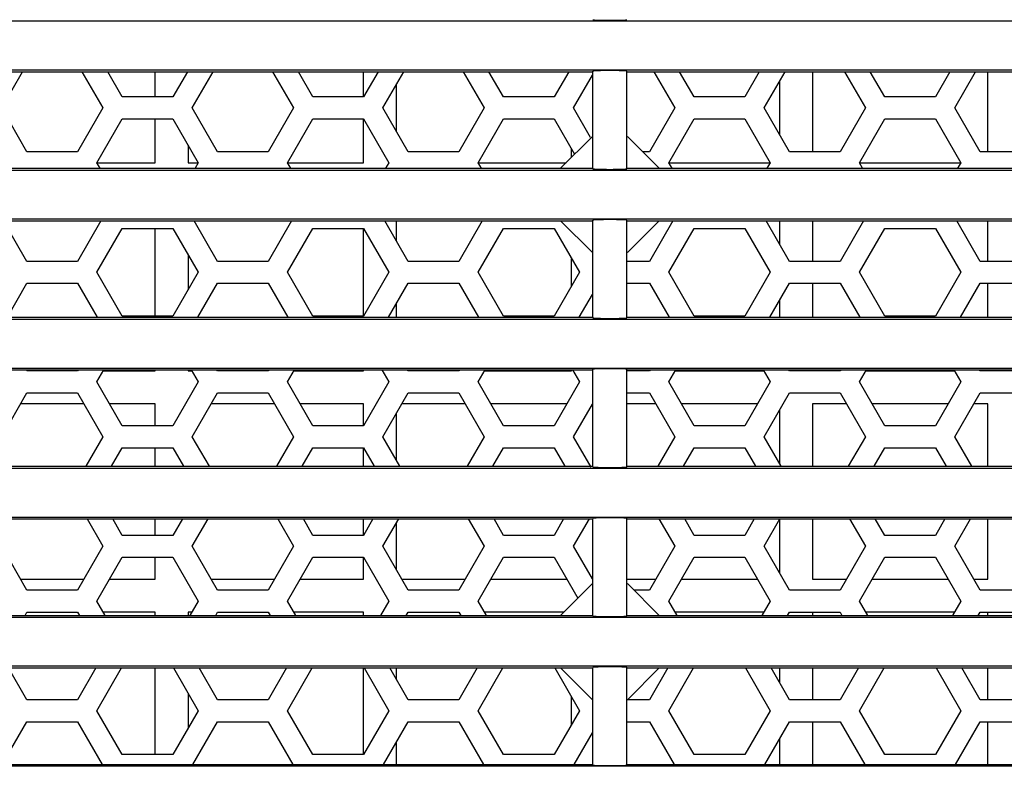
# Model space of a CAD drawing. Header units: millimetres. Extents: x 2431 to 3770, y -315 to 702.
# Tile 26 of 44: x 2875 to 2920, y -191 to -157. Entities that reach past the tile are written whole.
import ezdxf

# ---------------------------------------------------------------- set-up
doc = ezdxf.new("R2010")
doc.units = ezdxf.units.MM
doc.header["$LTSCALE"] = 65.395
for name, color, linetype in [('62SR-6K0FP10DXF_CONTINUOUS_LINE', 7, 'CONTINUOUS'), ('62SR-6K0RP10DXF_CONTINUOUS_LINE', 7, 'CONTINUOUS'), ('63FP-AG11570DXF_CONTINUOUS_LINE', 7, 'CONTINUOUS')]:
    doc.layers.add(name, color=color, linetype=linetype)

msp = doc.modelspace()

# ---------------------------------------------------------------- linework, layer by layer
at = {"layer": '62SR-6K0FP10DXF_CONTINUOUS_LINE', "color": 3, "linetype": 'Continuous'}
for p, q in [((2874.134, -161.005), (2875.086, -159.355)), ((2877.8, -159.355), (2878.753, -161.005)), ((2879.639, -160.505), (2878.975, -159.355)), ((2882.612, -159.355), (2881.948, -160.505)), ((2882.834, -161.005), (2883.786, -159.355)), ((2886.5, -159.355), (2887.453, -161.005)), ((2888.339, -160.505), (2887.675, -159.355)), ((2891.312, -159.355), (2890.648, -160.505)), ((2891.534, -161.005), (2892.486, -159.355)), ((2895.2, -159.355), (2896.153, -161.005)), ((2897.039, -160.505), (2896.375, -159.355)), ((2900.012, -159.355), (2899.348, -160.505)), ((2900.234, -161.005), (2901.093, -159.517)), ((2903.9, -159.355), (2904.853, -161.005)), ((2905.739, -160.505), (2905.075, -159.355)), ((2908.712, -159.355), (2908.048, -160.505)), ((2908.934, -161.005), (2909.886, -159.355)), ((2912.6, -159.355), (2913.553, -161.005)), ((2914.439, -160.505), (2913.775, -159.355)), ((2917.412, -159.355), (2916.748, -160.505)), ((2917.634, -161.005), (2918.586, -159.355)), ((2881.948, -160.505), (2879.639, -160.505)), ((2890.648, -160.505), (2888.339, -160.505)), ((2899.348, -160.505), (2897.039, -160.505)), ((2908.048, -160.505), (2905.739, -160.505)), ((2916.748, -160.505), (2914.439, -160.505)), ((2875.289, -163.005), (2874.134, -161.005)), ((2878.753, -161.005), (2877.598, -163.005)), ((2883.989, -163.005), (2882.834, -161.005)), ((2887.453, -161.005), (2886.298, -163.005)), ((2892.689, -163.005), (2891.534, -161.005)), ((2896.153, -161.005), (2894.998, -163.005)), ((2901.012, -162.353), (2900.234, -161.005)), ((2904.853, -161.005), (2903.698, -163.005)), ((2910.089, -163.005), (2908.934, -161.005)), ((2913.553, -161.005), (2912.398, -163.005)), ((2918.789, -163.005), (2917.634, -161.005)), ((2878.484, -163.505), (2879.639, -161.505)), ((2879.639, -161.505), (2881.948, -161.505)), ((2881.948, -161.505), (2883.103, -163.505)), ((2887.184, -163.505), (2888.339, -161.505)), ((2888.339, -161.505), (2890.648, -161.505)), ((2890.648, -161.505), (2891.803, -163.505)), ((2895.884, -163.505), (2897.039, -161.505)), ((2897.039, -161.505), (2899.348, -161.505)), ((2899.348, -161.505), (2900.28, -163.119)), ((2904.584, -163.505), (2905.739, -161.505)), ((2905.739, -161.505), (2908.048, -161.505)), ((2908.048, -161.505), (2909.203, -163.505)), ((2913.284, -163.505), (2914.439, -161.505)), ((2914.439, -161.505), (2916.748, -161.505)), ((2916.748, -161.505), (2917.903, -163.505)), ((2901.093, -162.305), (2899.643, -163.755)), ((2904.143, -163.755), (2902.693, -162.305)), ((2877.598, -163.005), (2875.289, -163.005)), ((2886.298, -163.005), (2883.989, -163.005)), ((2894.998, -163.005), (2892.689, -163.005)), ((2903.698, -163.005), (2903.393, -163.005)), ((2912.398, -163.005), (2910.089, -163.005)), ((2921.098, -163.005), (2918.789, -163.005)), ((2878.628, -163.755), (2878.484, -163.505)), ((2883.103, -163.505), (2882.958, -163.755)), ((2887.328, -163.755), (2887.184, -163.505)), ((2891.803, -163.505), (2891.658, -163.755)), ((2896.028, -163.755), (2895.884, -163.505)), ((2904.728, -163.755), (2904.584, -163.505)), ((2909.203, -163.505), (2909.058, -163.755)), ((2913.428, -163.755), (2913.284, -163.505)), ((2917.903, -163.505), (2917.758, -163.755)), ((2875.289, -168.005), (2874.22, -166.155)), ((2878.666, -166.155), (2877.598, -168.005)), ((2883.989, -168.005), (2882.92, -166.155)), ((2887.366, -166.155), (2886.298, -168.005)), ((2892.689, -168.005), (2891.62, -166.155)), ((2896.066, -166.155), (2894.998, -168.005)), ((2899.643, -166.155), (2901.093, -167.605)), ((2902.693, -167.605), (2904.143, -166.155)), ((2904.766, -166.155), (2903.698, -168.005)), ((2910.089, -168.005), (2909.02, -166.155)), ((2913.466, -166.155), (2912.398, -168.005)), ((2918.789, -168.005), (2917.72, -166.155)), ((2878.484, -168.505), (2879.639, -166.505)), ((2879.639, -166.505), (2881.948, -166.505)), ((2881.948, -166.505), (2883.103, -168.505)), ((2887.184, -168.505), (2888.339, -166.505)), ((2888.339, -166.505), (2890.648, -166.505)), ((2890.648, -166.505), (2891.803, -168.505)), ((2895.884, -168.505), (2897.039, -166.505)), ((2897.039, -166.505), (2899.348, -166.505)), ((2899.348, -166.505), (2900.503, -168.505)), ((2904.584, -168.505), (2905.739, -166.505)), ((2905.739, -166.505), (2908.048, -166.505)), ((2908.048, -166.505), (2909.203, -168.505)), ((2913.284, -168.505), (2914.439, -166.505)), ((2914.439, -166.505), (2916.748, -166.505)), ((2916.748, -166.505), (2917.903, -168.505)), ((2877.598, -168.005), (2875.289, -168.005)), ((2886.298, -168.005), (2883.989, -168.005)), ((2894.998, -168.005), (2892.689, -168.005)), ((2903.698, -168.005), (2902.693, -168.005)), ((2912.398, -168.005), (2910.089, -168.005)), ((2921.098, -168.005), (2918.789, -168.005)), ((2879.639, -170.505), (2878.484, -168.505)), ((2883.103, -168.505), (2881.948, -170.505)), ((2888.339, -170.505), (2887.184, -168.505)), ((2891.803, -168.505), (2890.648, -170.505)), ((2897.039, -170.505), (2895.884, -168.505)), ((2900.503, -168.505), (2899.348, -170.505)), ((2905.739, -170.505), (2904.584, -168.505)), ((2909.203, -168.505), (2908.048, -170.505)), ((2914.439, -170.505), (2913.284, -168.505)), ((2917.903, -168.505), (2916.748, -170.505)), ((2874.394, -170.555), (2875.289, -169.005)), ((2875.289, -169.005), (2877.598, -169.005)), ((2877.598, -169.005), (2878.493, -170.555)), ((2883.094, -170.555), (2883.989, -169.005)), ((2883.989, -169.005), (2886.298, -169.005)), ((2886.298, -169.005), (2887.193, -170.555)), ((2891.794, -170.555), (2892.689, -169.005)), ((2892.689, -169.005), (2894.998, -169.005)), ((2894.998, -169.005), (2895.893, -170.555)), ((2902.693, -169.005), (2903.698, -169.005)), ((2903.698, -169.005), (2904.593, -170.555)), ((2909.194, -170.555), (2910.089, -169.005)), ((2910.089, -169.005), (2912.398, -169.005)), ((2912.398, -169.005), (2913.293, -170.555)), ((2917.894, -170.555), (2918.789, -169.005)), ((2918.789, -169.005), (2921.098, -169.005)), ((2900.494, -170.555), (2901.093, -169.517)), ((2881.948, -170.505), (2879.639, -170.505)), ((2890.648, -170.505), (2888.339, -170.505)), ((2899.348, -170.505), (2897.039, -170.505)), ((2908.048, -170.505), (2905.739, -170.505)), ((2916.748, -170.505), (2914.439, -170.505)), ((2875.289, -173.005), (2875.26, -172.955)), ((2877.598, -173.005), (2875.289, -173.005)), ((2877.627, -172.955), (2877.598, -173.005)), ((2878.484, -173.505), (2878.801, -172.955)), ((2882.785, -172.955), (2883.103, -173.505)), ((2883.989, -173.005), (2883.96, -172.955)), ((2886.298, -173.005), (2883.989, -173.005)), ((2886.327, -172.955), (2886.298, -173.005)), ((2887.184, -173.505), (2887.501, -172.955)), ((2891.485, -172.955), (2891.803, -173.505)), ((2892.689, -173.005), (2892.66, -172.955)), ((2894.998, -173.005), (2892.689, -173.005)), ((2895.027, -172.955), (2894.998, -173.005)), ((2895.884, -173.505), (2896.201, -172.955)), ((2900.185, -172.955), (2900.503, -173.505)), ((2903.698, -173.005), (2902.693, -173.005)), ((2903.727, -172.955), (2903.698, -173.005)), ((2904.584, -173.505), (2904.901, -172.955)), ((2908.885, -172.955), (2909.203, -173.505)), ((2910.089, -173.005), (2910.06, -172.955)), ((2912.398, -173.005), (2910.089, -173.005)), ((2912.427, -172.955), (2912.398, -173.005)), ((2913.284, -173.505), (2913.601, -172.955)), ((2917.585, -172.955), (2917.903, -173.505)), ((2918.789, -173.005), (2918.76, -172.955)), ((2921.098, -173.005), (2918.789, -173.005)), ((2879.639, -175.505), (2878.484, -173.505)), ((2883.103, -173.505), (2881.948, -175.505)), ((2888.339, -175.505), (2887.184, -173.505)), ((2891.803, -173.505), (2890.648, -175.505)), ((2897.039, -175.505), (2895.884, -173.505)), ((2900.503, -173.505), (2899.348, -175.505)), ((2905.739, -175.505), (2904.584, -173.505)), ((2909.203, -173.505), (2908.048, -175.505)), ((2914.439, -175.505), (2913.284, -173.505)), ((2917.903, -173.505), (2916.748, -175.505)), ((2874.134, -176.005), (2875.289, -174.005)), ((2875.289, -174.005), (2877.598, -174.005)), ((2877.598, -174.005), (2878.753, -176.005)), ((2882.834, -176.005), (2883.989, -174.005)), ((2883.989, -174.005), (2886.298, -174.005)), ((2886.298, -174.005), (2887.453, -176.005)), ((2891.534, -176.005), (2892.689, -174.005)), ((2892.689, -174.005), (2894.998, -174.005)), ((2894.998, -174.005), (2896.153, -176.005)), ((2902.693, -174.005), (2903.698, -174.005)), ((2903.698, -174.005), (2904.853, -176.005)), ((2908.934, -176.005), (2910.089, -174.005)), ((2910.089, -174.005), (2912.398, -174.005)), ((2912.398, -174.005), (2913.553, -176.005)), ((2917.634, -176.005), (2918.789, -174.005)), ((2918.789, -174.005), (2921.098, -174.005)), ((2900.234, -176.005), (2901.093, -174.517)), ((2881.948, -175.505), (2879.639, -175.505)), ((2890.648, -175.505), (2888.339, -175.505)), ((2899.348, -175.505), (2897.039, -175.505)), ((2908.048, -175.505), (2905.739, -175.505)), ((2916.748, -175.505), (2914.439, -175.505)), ((2878.753, -176.005), (2877.973, -177.355)), ((2883.613, -177.355), (2882.834, -176.005)), ((2887.453, -176.005), (2886.673, -177.355)), ((2892.313, -177.355), (2891.534, -176.005)), ((2896.153, -176.005), (2895.373, -177.355)), ((2901.033, -177.39), (2900.234, -176.005)), ((2904.853, -176.005), (2904.073, -177.355)), ((2909.713, -177.355), (2908.934, -176.005)), ((2913.553, -176.005), (2912.773, -177.355)), ((2918.413, -177.355), (2917.634, -176.005)), ((2879.148, -177.355), (2879.639, -176.505)), ((2879.639, -176.505), (2881.948, -176.505)), ((2881.948, -176.505), (2882.439, -177.355)), ((2887.848, -177.355), (2888.339, -176.505)), ((2888.339, -176.505), (2890.648, -176.505)), ((2890.648, -176.505), (2891.139, -177.355)), ((2896.548, -177.355), (2897.039, -176.505)), ((2897.039, -176.505), (2899.348, -176.505)), ((2899.348, -176.505), (2899.839, -177.355)), ((2905.248, -177.355), (2905.739, -176.505)), ((2905.739, -176.505), (2908.048, -176.505)), ((2908.048, -176.505), (2908.539, -177.355)), ((2913.948, -177.355), (2914.439, -176.505)), ((2914.439, -176.505), (2916.748, -176.505)), ((2916.748, -176.505), (2917.239, -177.355)), ((2878.031, -179.755), (2878.753, -181.005)), ((2879.639, -180.505), (2879.206, -179.755)), ((2882.381, -179.755), (2881.948, -180.505)), ((2882.834, -181.005), (2883.556, -179.755)), ((2886.731, -179.755), (2887.453, -181.005)), ((2888.339, -180.505), (2887.906, -179.755)), ((2891.081, -179.755), (2890.648, -180.505)), ((2891.534, -181.005), (2892.256, -179.755)), ((2895.431, -179.755), (2896.153, -181.005)), ((2897.039, -180.505), (2896.606, -179.755)), ((2899.781, -179.755), (2899.348, -180.505)), ((2900.234, -181.005), (2900.956, -179.755)), ((2904.131, -179.755), (2904.853, -181.005)), ((2905.739, -180.505), (2905.306, -179.755)), ((2908.481, -179.755), (2908.048, -180.505)), ((2908.934, -181.005), (2909.656, -179.755)), ((2912.831, -179.755), (2913.553, -181.005)), ((2914.439, -180.505), (2914.006, -179.755)), ((2917.181, -179.755), (2916.748, -180.505)), ((2917.634, -181.005), (2918.356, -179.755)), ((2881.948, -180.505), (2879.639, -180.505)), ((2890.648, -180.505), (2888.339, -180.505)), ((2899.348, -180.505), (2897.039, -180.505)), ((2908.048, -180.505), (2905.739, -180.505)), ((2916.748, -180.505), (2914.439, -180.505)), ((2875.289, -183.005), (2874.134, -181.005)), ((2878.753, -181.005), (2877.598, -183.005)), ((2883.989, -183.005), (2882.834, -181.005)), ((2887.453, -181.005), (2886.298, -183.005)), ((2892.689, -183.005), (2891.534, -181.005)), ((2896.153, -181.005), (2894.998, -183.005)), ((2901.093, -182.494), (2900.234, -181.005)), ((2904.853, -181.005), (2903.698, -183.005)), ((2910.089, -183.005), (2908.934, -181.005)), ((2913.553, -181.005), (2912.398, -183.005)), ((2918.789, -183.005), (2917.634, -181.005)), ((2878.484, -183.505), (2879.639, -181.505)), ((2879.639, -181.505), (2881.948, -181.505)), ((2881.948, -181.505), (2883.103, -183.505)), ((2887.184, -183.505), (2888.339, -181.505)), ((2888.339, -181.505), (2890.648, -181.505)), ((2890.648, -181.505), (2891.803, -183.505)), ((2895.884, -183.505), (2897.039, -181.505)), ((2897.039, -181.505), (2899.348, -181.505)), ((2899.348, -181.505), (2900.426, -183.373)), ((2904.584, -183.505), (2905.739, -181.505)), ((2905.739, -181.505), (2908.048, -181.505)), ((2908.048, -181.505), (2909.203, -183.505)), ((2913.284, -183.505), (2914.439, -181.505)), ((2914.439, -181.505), (2916.748, -181.505)), ((2916.748, -181.505), (2917.903, -183.505)), ((2901.093, -182.705), (2899.643, -184.155)), ((2904.143, -184.155), (2902.693, -182.705)), ((2877.598, -183.005), (2875.289, -183.005)), ((2886.298, -183.005), (2883.989, -183.005)), ((2894.998, -183.005), (2892.689, -183.005)), ((2903.698, -183.005), (2902.993, -183.005)), ((2912.398, -183.005), (2910.089, -183.005)), ((2921.098, -183.005), (2918.789, -183.005)), ((2878.859, -184.155), (2878.484, -183.505)), ((2883.103, -183.505), (2882.727, -184.155)), ((2887.559, -184.155), (2887.184, -183.505)), ((2891.803, -183.505), (2891.427, -184.155)), ((2896.259, -184.155), (2895.884, -183.505)), ((2904.959, -184.155), (2904.584, -183.505)), ((2909.203, -183.505), (2908.827, -184.155)), ((2913.659, -184.155), (2913.284, -183.505)), ((2917.903, -183.505), (2917.527, -184.155)), ((2875.202, -184.155), (2875.289, -184.005)), ((2875.289, -184.005), (2877.598, -184.005)), ((2877.598, -184.005), (2877.685, -184.155)), ((2883.902, -184.155), (2883.989, -184.005)), ((2883.989, -184.005), (2886.298, -184.005)), ((2886.298, -184.005), (2886.385, -184.155)), ((2892.602, -184.155), (2892.689, -184.005)), ((2892.689, -184.005), (2894.998, -184.005)), ((2894.998, -184.005), (2895.085, -184.155)), ((2910.002, -184.155), (2910.089, -184.005)), ((2910.089, -184.005), (2912.398, -184.005)), ((2912.398, -184.005), (2912.485, -184.155)), ((2918.702, -184.155), (2918.789, -184.005)), ((2918.789, -184.005), (2921.098, -184.005)), ((2875.289, -188.005), (2874.451, -186.555)), ((2878.435, -186.555), (2877.598, -188.005)), ((2878.484, -188.505), (2879.61, -186.555)), ((2881.977, -186.555), (2883.103, -188.505)), ((2883.989, -188.005), (2883.151, -186.555)), ((2887.135, -186.555), (2886.298, -188.005)), ((2887.184, -188.505), (2888.31, -186.555)), ((2890.677, -186.555), (2891.803, -188.505)), ((2892.689, -188.005), (2891.851, -186.555)), ((2895.835, -186.555), (2894.998, -188.005)), ((2895.884, -188.505), (2897.01, -186.555)), ((2899.377, -186.555), (2900.503, -188.505)), ((2899.643, -186.555), (2901.093, -188.005)), ((2902.693, -188.005), (2904.143, -186.555)), ((2904.535, -186.555), (2903.698, -188.005)), ((2904.584, -188.505), (2905.71, -186.555)), ((2908.077, -186.555), (2909.203, -188.505)), ((2910.089, -188.005), (2909.251, -186.555)), ((2913.235, -186.555), (2912.398, -188.005)), ((2913.284, -188.505), (2914.41, -186.555)), ((2916.777, -186.555), (2917.903, -188.505)), ((2918.789, -188.005), (2917.951, -186.555)), ((2877.598, -188.005), (2875.289, -188.005)), ((2886.298, -188.005), (2883.989, -188.005)), ((2894.998, -188.005), (2892.689, -188.005)), ((2903.698, -188.005), (2902.693, -188.005)), ((2912.398, -188.005), (2910.089, -188.005)), ((2921.098, -188.005), (2918.789, -188.005)), ((2879.639, -190.505), (2878.484, -188.505)), ((2883.103, -188.505), (2881.948, -190.505)), ((2888.339, -190.505), (2887.184, -188.505)), ((2891.803, -188.505), (2890.648, -190.505)), ((2897.039, -190.505), (2895.884, -188.505)), ((2900.503, -188.505), (2899.348, -190.505)), ((2905.739, -190.505), (2904.584, -188.505)), ((2909.203, -188.505), (2908.048, -190.505)), ((2914.439, -190.505), (2913.284, -188.505)), ((2917.903, -188.505), (2916.748, -190.505)), ((2874.163, -190.955), (2875.289, -189.005)), ((2875.289, -189.005), (2877.598, -189.005)), ((2877.598, -189.005), (2878.724, -190.955)), ((2882.863, -190.955), (2883.989, -189.005)), ((2883.989, -189.005), (2886.298, -189.005)), ((2886.298, -189.005), (2887.424, -190.955)), ((2891.563, -190.955), (2892.689, -189.005)), ((2892.689, -189.005), (2894.998, -189.005)), ((2894.998, -189.005), (2896.124, -190.955)), ((2902.693, -189.005), (2903.698, -189.005)), ((2903.698, -189.005), (2904.824, -190.955)), ((2908.963, -190.955), (2910.089, -189.005)), ((2910.089, -189.005), (2912.398, -189.005)), ((2912.398, -189.005), (2913.524, -190.955)), ((2917.663, -190.955), (2918.789, -189.005)), ((2918.789, -189.005), (2921.098, -189.005)), ((2900.263, -190.955), (2901.093, -189.517)), ((2881.948, -190.505), (2879.639, -190.505)), ((2890.648, -190.505), (2888.339, -190.505)), ((2899.348, -190.505), (2897.039, -190.505)), ((2908.048, -190.505), (2905.739, -190.505)), ((2916.748, -190.505), (2914.439, -190.505))]:
    msp.add_line(p, q, dxfattribs=at)
at = {"layer": '62SR-6K0RP10DXF_CONTINUOUS_LINE', "color": 7, "linetype": 'Continuous'}
for p, q in [((2881.143, -160.505), (2881.143, -159.355)), ((2890.643, -160.505), (2890.643, -159.355)), ((2911.143, -159.355), (2911.143, -163.005)), ((2919.143, -163.005), (2919.143, -159.355)), ((2892.143, -159.95), (2892.143, -162.061)), ((2909.643, -162.234), (2909.643, -159.777)), ((2881.143, -163.505), (2881.143, -161.505)), ((2890.643, -163.505), (2890.643, -161.505)), ((2882.643, -162.71), (2882.643, -163.505)), ((2900.143, -163.255), (2900.143, -162.883)), ((2878.484, -163.505), (2881.143, -163.505)), ((2882.643, -163.505), (2883.103, -163.505)), ((2887.184, -163.505), (2890.643, -163.505)), ((2895.884, -163.505), (2899.893, -163.505)), ((2904.584, -163.505), (2909.203, -163.505)), ((2913.284, -163.505), (2917.903, -163.505)), ((2892.143, -166.155), (2892.143, -167.061)), ((2909.643, -167.234), (2909.643, -166.155)), ((2911.143, -166.155), (2911.143, -168.005)), ((2919.143, -168.005), (2919.143, -166.155)), ((2881.143, -170.505), (2881.143, -166.505)), ((2890.643, -170.505), (2890.643, -166.505)), ((2882.643, -167.71), (2882.643, -169.301)), ((2900.143, -169.128), (2900.143, -167.883)), ((2911.143, -169.005), (2911.143, -170.555)), ((2919.143, -170.555), (2919.143, -169.005)), ((2909.643, -170.555), (2909.643, -169.777)), ((2892.143, -169.95), (2892.143, -170.555)), ((2878.773, -173.005), (2881.143, -173.005)), ((2881.143, -173.005), (2881.143, -172.955)), ((2882.643, -172.955), (2882.643, -173.005)), ((2882.643, -173.005), (2882.814, -173.005)), ((2887.473, -173.005), (2890.643, -173.005)), ((2890.643, -173.005), (2890.643, -172.955)), ((2896.173, -173.005), (2900.143, -173.005)), ((2900.143, -173.005), (2900.143, -172.955)), ((2904.873, -173.005), (2908.914, -173.005)), ((2913.573, -173.005), (2917.614, -173.005)), ((2877.887, -174.505), (2875, -174.505)), ((2881.143, -174.505), (2879.061, -174.505)), ((2881.143, -175.505), (2881.143, -174.505)), ((2886.587, -174.505), (2883.7, -174.505)), ((2890.643, -174.505), (2887.761, -174.505)), ((2890.643, -175.505), (2890.643, -174.505)), ((2895.287, -174.505), (2892.4, -174.505)), ((2899.925, -174.505), (2896.461, -174.505)), ((2903.987, -174.505), (2902.693, -174.505)), ((2908.625, -174.505), (2905.161, -174.505)), ((2909.643, -177.234), (2909.643, -174.777)), ((2912.687, -174.505), (2911.143, -174.505)), ((2911.143, -174.505), (2911.143, -177.355)), ((2917.325, -174.505), (2913.861, -174.505)), ((2919.143, -174.505), (2918.5, -174.505)), ((2919.143, -177.355), (2919.143, -174.505)), ((2892.143, -174.95), (2892.143, -177.061)), ((2881.143, -177.355), (2881.143, -176.505)), ((2890.643, -177.355), (2890.643, -176.505)), ((2881.143, -180.505), (2881.143, -179.755)), ((2890.643, -180.505), (2890.643, -179.755)), ((2892.143, -179.95), (2892.143, -182.061)), ((2909.643, -182.234), (2909.643, -179.755)), ((2911.143, -179.755), (2911.143, -182.505)), ((2919.143, -182.505), (2919.143, -179.755)), ((2881.143, -182.505), (2881.143, -181.505)), ((2890.643, -182.505), (2890.643, -181.505)), ((2875, -182.505), (2877.887, -182.505)), ((2879.061, -182.505), (2881.143, -182.505)), ((2883.7, -182.505), (2886.587, -182.505)), ((2887.761, -182.505), (2890.643, -182.505)), ((2892.4, -182.505), (2895.287, -182.505)), ((2896.461, -182.505), (2899.925, -182.505)), ((2902.693, -182.505), (2903.987, -182.505)), ((2905.161, -182.505), (2908.625, -182.505)), ((2911.143, -182.505), (2912.687, -182.505)), ((2913.861, -182.505), (2917.325, -182.505)), ((2918.5, -182.505), (2919.143, -182.505)), ((2881.143, -184.005), (2878.773, -184.005)), ((2881.143, -184.155), (2881.143, -184.005)), ((2882.814, -184.005), (2882.643, -184.005)), ((2882.643, -184.005), (2882.643, -184.155)), ((2890.643, -184.005), (2887.473, -184.005)), ((2890.643, -184.155), (2890.643, -184.005)), ((2899.793, -184.005), (2896.173, -184.005)), ((2908.914, -184.005), (2904.873, -184.005)), ((2911.143, -184.005), (2911.143, -184.155)), ((2917.614, -184.005), (2913.573, -184.005)), ((2919.143, -184.155), (2919.143, -184.005)), ((2881.143, -190.505), (2881.143, -186.555)), ((2890.643, -190.505), (2890.643, -186.555)), ((2892.143, -186.555), (2892.143, -187.061)), ((2909.643, -187.234), (2909.643, -186.555)), ((2911.143, -186.555), (2911.143, -188.005)), ((2919.143, -188.005), (2919.143, -186.555)), ((2882.643, -187.71), (2882.643, -189.301)), ((2900.143, -189.128), (2900.143, -187.883)), ((2911.143, -189.005), (2911.143, -190.955)), ((2919.143, -190.955), (2919.143, -189.005)), ((2892.143, -189.95), (2892.143, -190.955)), ((2909.643, -190.955), (2909.643, -189.777))]:
    msp.add_line(p, q, dxfattribs=at)
at = {"layer": '63FP-AG11570DXF_CONTINUOUS_LINE', "color": 7, "linetype": 'Continuous'}
for p, q in [((2772.809, -157.04), (2936.302, -157.04)), ((2772.809, -159.271), (2936.302, -159.271)), ((2836.693, -159.355), (2901.093, -159.355)), ((2901.12, -163.782), (2901.12, -159.329)), ((2902.667, -163.782), (2902.667, -159.329)), ((2902.693, -159.355), (2936.387, -159.355)), ((2772.809, -163.84), (2936.302, -163.84)), ((2836.693, -163.755), (2901.093, -163.755)), ((2902.693, -163.755), (2936.387, -163.755)), ((2772.809, -166.071), (2936.302, -166.071)), ((2836.693, -166.155), (2901.093, -166.155)), ((2901.12, -170.582), (2901.12, -166.129)), ((2902.667, -170.582), (2902.667, -166.129)), ((2902.693, -166.155), (2936.387, -166.155)), ((2772.809, -170.64), (2936.302, -170.64)), ((2836.693, -170.555), (2901.093, -170.555)), ((2902.693, -170.555), (2936.387, -170.555)), ((2772.809, -172.871), (2936.302, -172.871)), ((2836.693, -172.955), (2901.093, -172.955)), ((2901.12, -177.382), (2901.12, -172.929)), ((2902.667, -177.382), (2902.667, -172.929)), ((2902.693, -172.955), (2936.387, -172.955)), ((2772.809, -177.44), (2936.302, -177.44)), ((2836.693, -177.355), (2901.093, -177.355)), ((2902.693, -177.355), (2936.387, -177.355)), ((2772.809, -179.671), (2936.302, -179.671)), ((2901.12, -184.182), (2901.12, -179.729)), ((2902.667, -184.182), (2902.667, -179.729)), ((2836.693, -179.755), (2901.093, -179.755)), ((2902.693, -179.755), (2936.387, -179.755)), ((2772.809, -184.24), (2936.302, -184.24)), ((2836.693, -184.155), (2901.093, -184.155)), ((2902.693, -184.155), (2936.387, -184.155)), ((2936.302, -186.471), (2507.484, -186.471)), ((2836.693, -186.555), (2901.093, -186.555)), ((2901.12, -190.982), (2901.12, -186.529)), ((2902.667, -190.982), (2902.667, -186.529)), ((2902.693, -186.555), (2936.387, -186.555)), ((2836.693, -190.955), (2901.093, -190.955)), ((2902.693, -190.955), (2936.387, -190.955)), ((2936.302, -191.04), (2507.484, -191.04))]:
    msp.add_line(p, q, dxfattribs=at)
for centre, start_param, end_param in [((2901.893, -156.981), 3.176499, 6.248279), ((2901.893, -159.33), 0.034907, 3.106686), ((2901.893, -163.781), 3.176499, 6.248279), ((2901.893, -166.13), 0.034907, 3.106686), ((2901.893, -170.581), 3.176499, 6.248279), ((2901.893, -172.93), 0.034907, 3.106686), ((2901.893, -177.381), 3.176499, 6.248279), ((2901.893, -179.73), 0.034907, 3.106686), ((2901.893, -184.181), 3.176499, 6.248279), ((2901.893, -186.53), 0.034907, 3.106686), ((2901.893, -190.981), 3.176499, 6.248279)]:
    msp.add_ellipse(centre, major_axis=(0.774, 0), ratio=0.034921, start_param=start_param, end_param=end_param, dxfattribs=at)

doc.saveas('drawing.dxf')
